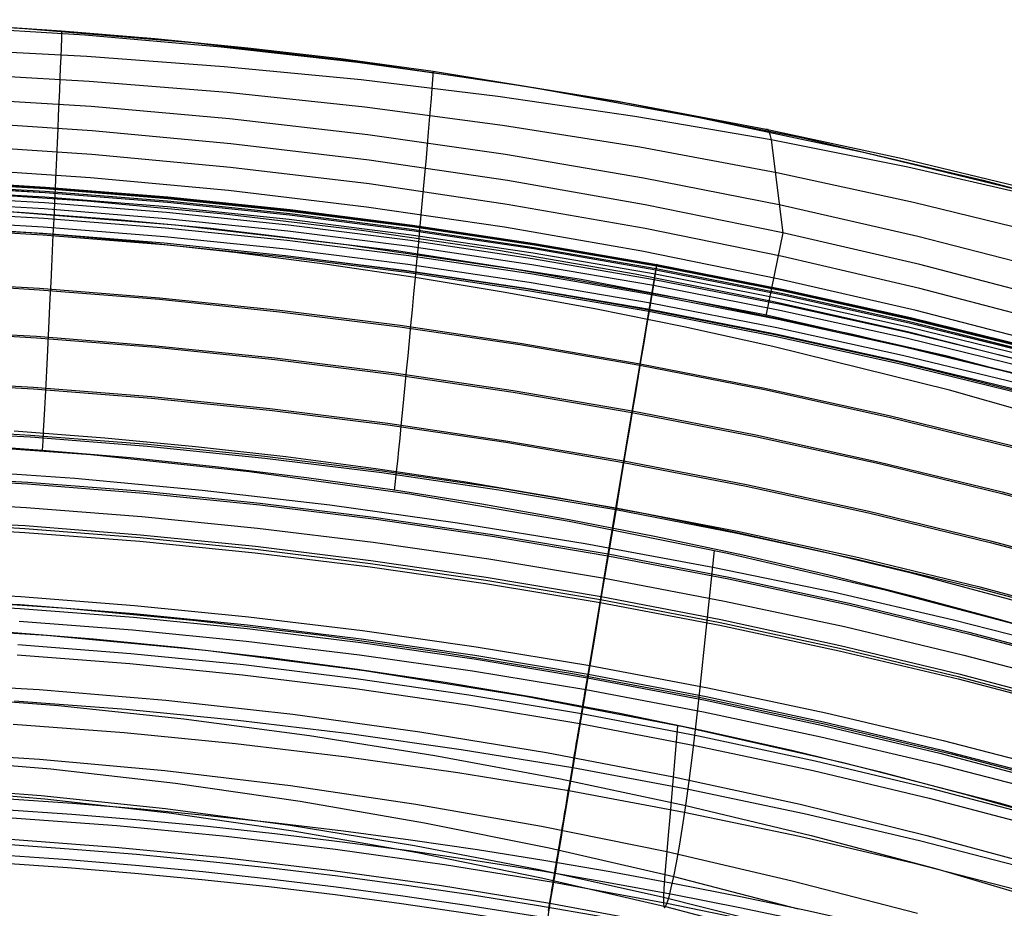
# Model space of a CAD drawing. Extents: x 112 to 670, y -274 to 273.
# Tile 70 of 84: x 407 to 454, y 231 to 273. Entities that reach past the tile are written whole.
import ezdxf

# ---------------------------------------------------------------- set-up
doc = ezdxf.new("R2010")
doc.units = 0
doc.layers.add('PREDEFINITO', color=7, linetype='CONTINUOUS')

msp = doc.modelspace()

# ---------------------------------------------------------------- linework, layer by layer
at = {"layer": 'PREDEFINITO'}
for p, q in [((399.396, 273.271, 403.916), (407.39, 272.855, 403.943)), ((410.244, 272.533, 401.267), (403.755, 272.941, 401.23)), ((404.706, 273.035, 403.932), (409.143, 272.747, 403.95)), ((407.39, 272.855, 403.943), (415.367, 272.184, 403.982)), ((409.143, 272.747, 403.95), (413.575, 272.382, 403.972)), ((416.732, 271.964, 401.321), (410.244, 272.533, 401.267)), ((413.575, 272.382, 403.972), (417.999, 271.939, 403.997)), ((415.367, 272.184, 403.982), (423.338, 271.258, 404.031)), ((410.347, 271.514, 385.394), (403.824, 271.853, 385.355)), ((423.218, 271.231, 401.394), (416.732, 271.964, 401.321)), ((417.999, 271.939, 403.997), (422.415, 271.418, 404.025)), ((416.867, 271.033, 385.45), (410.347, 271.514, 385.394)), ((422.415, 271.418, 404.025), (426.82, 270.819, 404.054)), ((429.701, 270.335, 401.486), (423.218, 271.231, 401.394)), ((423.338, 271.258, 404.031), (431.397, 270.068, 404.086)), ((410.459, 270.334, 369.414), (403.899, 270.711, 369.367)), ((423.383, 270.402, 385.523), (416.867, 271.033, 385.45)), ((426.82, 270.819, 404.054), (435.597, 269.392, 404.118)), ((417.014, 269.801, 369.479), (410.459, 270.334, 369.414)), ((429.894, 269.616, 385.614), (423.383, 270.402, 385.523)), ((436.182, 269.273, 401.6), (429.701, 270.335, 401.486)), ((423.563, 269.106, 369.563), (417.014, 269.801, 369.479)), ((431.397, 270.068, 404.086), (439.397, 268.634, 404.144)), ((410.545, 269.132, 353.482), (403.957, 269.551, 353.435)), ((436.399, 268.667, 385.723), (429.894, 269.616, 385.614)), ((435.597, 269.392, 404.118), (444.319, 267.661, 404.182)), ((417.126, 268.545, 353.549), (410.545, 269.132, 353.482)), ((430.104, 268.242, 369.666), (423.563, 269.106, 369.563)), ((442.66, 268.046, 401.736), (436.182, 269.273, 401.6)), ((410.589, 267.982, 337.526), (403.987, 268.42, 337.477)), ((423.699, 267.786, 353.636), (417.126, 268.545, 353.549)), ((442.897, 267.549, 385.851), (436.399, 268.667, 385.723)), ((439.397, 268.634, 404.144), (447.349, 266.954, 404.203)), ((417.184, 267.369, 337.595), (410.589, 267.982, 337.526)), ((436.636, 267.204, 369.788), (430.104, 268.242, 369.666)), ((442.635, 267.975, 404.168), (442.66, 268.046, 401.736)), ((442.66, 268.046, 401.736), (442.711, 268.071, 397.675)), ((449.135, 266.65, 401.895), (442.66, 268.046, 401.736)), ((442.711, 268.071, 397.675), (442.769, 267.989, 393.702)), ((442.769, 267.989, 393.702), (442.831, 267.812, 389.775)), ((430.262, 266.851, 353.743), (423.699, 267.786, 353.636)), ((442.831, 267.812, 389.775), (442.897, 267.549, 385.851)), ((442.897, 267.549, 385.851), (443.444, 263.135, 338.073)), ((449.388, 266.254, 385.999), (442.897, 267.549, 385.851)), ((444.319, 267.661, 404.182), (452.976, 265.628, 404.244)), ((410.584, 266.86, 321.571), (403.984, 267.301, 321.522)), ((423.769, 266.581, 337.684), (417.184, 267.369, 337.595)), ((443.157, 265.985, 369.928), (436.636, 267.204, 369.788)), ((447.349, 266.954, 404.203), (455.265, 265.028, 404.259)), ((417.178, 266.244, 321.64), (410.584, 266.86, 321.571)), ((430.343, 265.614, 337.793), (423.769, 266.581, 337.684)), ((436.812, 265.736, 353.87), (430.262, 266.851, 353.743)), ((455.608, 265.077, 402.08), (449.135, 266.65, 401.895)), ((410.51, 265.752, 305.631), (403.934, 266.191, 305.582)), ((423.762, 265.453, 321.729), (417.178, 266.244, 321.64)), ((455.871, 264.77, 386.169), (449.388, 266.254, 385.999)), ((402.569, 265.569, 270.202), (408.374, 265.235, 270.192)), ((402.571, 265.611, 265.318), (408.376, 265.276, 265.309)), ((402.572, 265.643, 266.5), (408.378, 265.308, 266.491)), ((417.08, 265.14, 305.701), (410.51, 265.752, 305.631)), ((436.902, 264.466, 337.922), (430.343, 265.614, 337.793)), ((443.347, 264.439, 354.017), (436.812, 265.736, 353.87)), ((449.665, 264.579, 370.088), (443.157, 265.985, 369.928)), ((452.976, 265.628, 404.244), (457.277, 264.498, 404.273)), ((402.554, 265.174, 271.875), (408.35, 264.842, 271.865)), ((402.562, 265.388, 260.25), (408.363, 265.054, 260.241)), ((402.562, 265.384, 271.38), (408.363, 265.051, 271.37)), ((402.565, 265.447, 261.436), (408.366, 265.113, 261.427)), ((408.366, 265.113, 261.427), (414.176, 264.644, 261.414)), ((408.374, 265.235, 270.192), (414.186, 264.766, 270.179)), ((408.376, 265.276, 265.309), (414.189, 264.808, 265.296)), ((408.378, 265.308, 266.491), (414.192, 264.84, 266.478)), ((423.644, 264.353, 305.79), (417.08, 265.14, 305.701)), ((430.334, 264.483, 321.839), (423.762, 265.453, 321.729)), ((402.531, 264.61, 272.306), (408.317, 264.279, 272.298)), ((402.543, 264.904, 272.195), (408.334, 264.572, 272.186)), ((410.355, 264.629, 289.671), (403.829, 265.068, 289.618)), ((408.35, 264.842, 271.865), (414.155, 264.375, 271.853)), ((408.363, 265.054, 260.241), (414.171, 264.585, 260.228)), ((408.363, 265.051, 271.37), (414.171, 264.583, 271.357)), ((416.879, 264.019, 289.746), (410.355, 264.629, 289.671)), ((414.176, 264.644, 261.414), (419.989, 264.042, 261.398)), ((414.186, 264.766, 270.179), (420.002, 264.164, 270.163)), ((414.189, 264.808, 265.296), (420.006, 264.205, 265.28)), ((414.192, 264.84, 266.478), (420.009, 264.237, 266.462)), ((402.514, 264.163, 272.421), (408.29, 263.834, 272.414)), ((407.372, 264.081, 278.179), (402.933, 264.341, 278.181)), ((414.557, 263.487, 278.177), (406.42, 264.148, 278.18)), ((408.317, 264.279, 272.298), (414.11, 263.816, 272.286)), ((408.334, 264.572, 272.186), (414.133, 264.107, 272.174)), ((414.155, 264.375, 271.853), (419.963, 263.775, 271.837)), ((414.171, 264.585, 260.228), (419.983, 263.983, 260.212)), ((414.171, 264.583, 271.357), (419.984, 263.982, 271.341)), ((420.002, 264.164, 270.163), (425.818, 263.427, 270.143)), ((420.006, 264.205, 265.28), (425.823, 263.467, 265.261)), ((420.009, 264.237, 266.462), (425.827, 263.499, 266.443)), ((430.199, 263.391, 305.901), (423.644, 264.353, 305.79)), ((436.893, 263.332, 321.969), (430.334, 264.483, 321.839)), ((443.444, 263.135, 338.073), (436.902, 264.466, 337.922)), ((449.866, 262.954, 354.186), (443.347, 264.439, 354.017)), ((456.159, 262.98, 370.268), (449.665, 264.579, 370.088)), ((402.497, 263.748, 272.521), (408.265, 263.42, 272.515)), ((411.806, 263.744, 278.177), (407.372, 264.081, 278.179)), ((408.29, 263.834, 272.414), (414.075, 263.372, 272.404)), ((416.233, 263.33, 278.174), (411.806, 263.744, 278.177)), ((414.11, 263.816, 272.286), (419.907, 263.219, 272.272)), ((414.133, 264.107, 272.174), (419.936, 263.509, 272.158)), ((423.399, 263.237, 289.84), (416.879, 264.019, 289.746)), ((419.963, 263.775, 271.837), (425.772, 263.041, 271.817)), ((419.983, 263.983, 260.212), (425.795, 263.246, 260.193)), ((419.984, 263.982, 271.341), (425.796, 263.247, 271.322)), ((419.989, 264.042, 261.398), (425.803, 263.305, 261.379)), ((402.481, 263.371, 226.208), (408.241, 263.04, 226.199)), ((402.484, 263.444, 227.391), (408.245, 263.113, 227.383)), ((402.485, 263.436, 272.592), (408.246, 263.108, 272.585)), ((408.73, 263.055, 410.139), (404.399, 263.365, 410.157)), ((408.265, 263.42, 272.515), (414.041, 262.959, 272.505)), ((414.075, 263.372, 272.404), (419.863, 262.778, 272.391)), ((422.672, 262.565, 278.172), (414.557, 263.487, 278.177)), ((425.062, 262.269, 278.168), (416.233, 263.33, 278.174)), ((419.907, 263.219, 272.272), (425.705, 262.49, 272.254)), ((419.936, 263.509, 272.158), (425.74, 262.777, 272.139)), ((429.916, 262.284, 289.955), (423.399, 263.237, 289.84)), ((425.795, 263.246, 260.193), (431.603, 262.376, 260.171)), ((425.796, 263.247, 271.322), (431.605, 262.378, 271.299)), ((425.803, 263.305, 261.379), (431.612, 262.434, 261.357)), ((425.818, 263.427, 270.143), (431.63, 262.557, 270.121)), ((425.823, 263.467, 265.261), (431.635, 262.596, 265.238)), ((425.827, 263.499, 266.443), (431.64, 262.628, 266.42)), ((436.743, 262.25, 306.032), (430.199, 263.391, 305.901)), ((443.435, 261.999, 322.121), (436.893, 263.332, 321.969)), ((408.241, 263.04, 226.199), (414.008, 262.577, 226.187)), ((408.245, 263.113, 227.383), (414.014, 262.65, 227.371)), ((408.246, 263.108, 272.585), (414.016, 262.648, 272.576)), ((413.053, 262.662, 410.118), (408.73, 263.055, 410.139)), ((414.041, 262.959, 272.505), (419.822, 262.367, 272.494)), ((419.863, 262.778, 272.391), (425.652, 262.051, 272.375)), ((425.74, 262.777, 272.139), (431.539, 261.912, 272.117)), ((425.772, 263.041, 271.817), (431.576, 262.174, 271.795)), ((443.444, 263.135, 338.073), (442.632, 259.185, 278.159)), ((449.967, 261.618, 338.245), (443.444, 263.135, 338.073)), ((456.366, 261.279, 354.376), (449.866, 262.954, 354.186)), ((417.366, 262.189, 410.093), (413.053, 262.662, 410.118)), ((414.008, 262.577, 226.187), (419.778, 261.981, 226.173)), ((414.014, 262.65, 227.371), (419.786, 262.053, 227.356)), ((414.016, 262.648, 272.576), (419.79, 262.057, 272.565)), ((419.822, 262.367, 272.494), (425.602, 261.643, 272.48)), ((430.752, 261.389, 278.167), (422.672, 262.565, 278.172)), ((433.849, 260.901, 278.161), (425.062, 262.269, 278.168)), ((425.705, 262.49, 272.254), (431.499, 261.627, 272.234)), ((436.429, 261.16, 290.089), (429.916, 262.284, 289.955)), ((431.603, 262.376, 260.171), (437.403, 261.371, 260.145)), ((431.605, 262.378, 271.299), (437.406, 261.374, 271.273)), ((431.612, 262.434, 261.357), (437.413, 261.429, 261.331)), ((431.63, 262.557, 270.121), (437.435, 261.552, 270.095)), ((431.635, 262.596, 265.238), (437.44, 261.59, 265.212)), ((431.64, 262.628, 266.42), (437.446, 261.622, 266.394)), ((421.668, 261.636, 410.067), (417.366, 262.189, 410.093)), ((419.778, 261.981, 226.173), (425.549, 261.252, 226.155)), ((419.786, 262.053, 227.356), (425.558, 261.324, 227.338)), ((419.79, 262.057, 272.565), (425.564, 261.335, 272.551)), ((425.652, 262.051, 272.375), (431.437, 261.192, 272.358)), ((431.539, 261.912, 272.117), (437.331, 260.914, 272.093)), ((431.576, 262.174, 271.795), (437.373, 261.173, 271.769)), ((443.274, 260.93, 306.185), (436.743, 262.25, 306.032)), ((449.958, 260.481, 322.293), (443.435, 261.999, 322.121)), ((425.958, 261.004, 410.039), (421.668, 261.636, 410.067)), ((425.564, 261.335, 272.551), (431.335, 260.48, 272.535)), ((425.602, 261.643, 272.48), (431.379, 260.787, 272.463)), ((438.789, 259.962, 278.16), (430.752, 261.389, 278.167)), ((431.499, 261.627, 272.234), (437.286, 260.632, 272.211)), ((434.983, 246.904, 31.33), (437.413, 261.429, 261.331)), ((437.399, 261.334, 271.4), (437.396, 261.311, 271.463)), ((437.403, 261.355, 271.337), (437.399, 261.334, 271.4)), ((437.406, 261.374, 271.273), (437.403, 261.355, 271.337)), ((437.403, 261.371, 260.145), (443.438, 260.181, 260.116)), ((437.409, 261.395, 271.201), (437.406, 261.374, 271.273)), ((437.406, 261.374, 271.273), (443.442, 260.186, 271.243)), ((437.412, 261.413, 271.13), (437.409, 261.395, 271.201)), ((437.415, 261.43, 271.057), (437.412, 261.413, 271.13)), ((437.413, 261.429, 261.331), (437.446, 261.622, 266.394)), ((437.413, 261.429, 261.331), (443.449, 260.239, 261.302)), ((437.417, 261.445, 270.985), (437.415, 261.43, 271.057)), ((437.419, 261.459, 270.912), (437.417, 261.445, 270.985)), ((437.422, 261.472, 270.838), (437.419, 261.459, 270.912)), ((437.425, 261.494, 270.691), (437.422, 261.472, 270.838)), ((437.428, 261.513, 270.543), (437.425, 261.494, 270.691)), ((437.431, 261.528, 270.394), (437.428, 261.513, 270.543)), ((437.435, 261.552, 270.095), (437.431, 261.528, 270.394)), ((437.443, 261.604, 269.165), (437.435, 261.552, 270.095)), ((437.435, 261.552, 270.095), (443.474, 260.361, 270.064)), ((437.44, 261.59, 265.212), (443.48, 260.399, 265.183)), ((437.447, 261.63, 268.239), (437.443, 261.604, 269.165)), ((437.446, 261.622, 266.394), (437.448, 261.634, 267.316)), ((437.446, 261.622, 266.394), (443.486, 260.43, 266.365)), ((437.448, 261.634, 267.316), (437.447, 261.63, 268.239)), ((456.469, 259.914, 338.438), (449.967, 261.618, 338.245)), ((425.549, 261.252, 226.155), (431.315, 260.39, 226.134)), ((425.558, 261.324, 227.338), (431.325, 260.463, 227.317)), ((430.234, 260.296, 410.009), (425.958, 261.004, 410.039)), ((431.437, 261.192, 272.358), (437.216, 260.201, 272.337)), ((442.583, 259.229, 278.154), (433.849, 260.901, 278.161)), ((442.938, 259.864, 290.242), (436.429, 261.16, 290.089)), ((437.324, 260.866, 272.122), (437.321, 260.849, 272.131)), ((437.326, 260.882, 272.113), (437.324, 260.866, 272.122)), ((437.329, 260.898, 272.103), (437.326, 260.882, 272.113)), ((437.33, 260.906, 272.098), (437.329, 260.898, 272.103)), ((437.331, 260.914, 272.093), (437.33, 260.906, 272.098)), ((437.333, 260.924, 272.086), (437.331, 260.914, 272.093)), ((437.331, 260.914, 272.093), (443.358, 259.731, 272.064)), ((437.335, 260.934, 272.078), (437.333, 260.924, 272.086)), ((437.336, 260.944, 272.07), (437.335, 260.934, 272.078)), ((437.338, 260.954, 272.062), (437.336, 260.944, 272.07)), ((437.339, 260.964, 272.054), (437.338, 260.954, 272.062)), ((437.341, 260.973, 272.046), (437.339, 260.964, 272.054)), ((437.342, 260.982, 272.037), (437.341, 260.973, 272.046)), ((437.344, 260.991, 272.028), (437.342, 260.982, 272.037)), ((437.345, 261, 272.019), (437.344, 260.991, 272.028)), ((437.347, 261.009, 272.009), (437.345, 261, 272.019)), ((437.348, 261.018, 272), (437.347, 261.009, 272.009)), ((437.35, 261.027, 271.99), (437.348, 261.018, 272)), ((437.352, 261.043, 271.97), (437.35, 261.027, 271.99)), ((437.355, 261.059, 271.95), (437.352, 261.043, 271.97)), ((437.357, 261.075, 271.929), (437.355, 261.059, 271.95)), ((437.36, 261.09, 271.907), (437.357, 261.075, 271.929)), ((437.362, 261.105, 271.885), (437.36, 261.09, 271.907)), ((437.365, 261.12, 271.862), (437.362, 261.105, 271.885)), ((437.367, 261.133, 271.839), (437.365, 261.12, 271.862)), ((437.369, 261.147, 271.816), (437.367, 261.133, 271.839)), ((437.373, 261.173, 271.769), (437.369, 261.147, 271.816)), ((437.378, 261.204, 271.709), (437.373, 261.173, 271.769)), ((437.373, 261.173, 271.769), (443.405, 259.987, 271.739)), ((437.383, 261.234, 271.648), (437.378, 261.204, 271.709)), ((437.388, 261.262, 271.587), (437.383, 261.234, 271.648)), ((437.392, 261.287, 271.525), (437.388, 261.262, 271.587)), ((437.396, 261.311, 271.463), (437.392, 261.287, 271.525)), ((449.791, 259.429, 306.36), (443.274, 260.93, 306.185)), ((402.376, 260.748, 182.286), (408.082, 260.421, 182.279)), ((402.379, 260.818, 183.471), (408.087, 260.492, 183.463)), ((408.082, 260.421, 182.279), (413.796, 259.964, 182.268)), ((408.087, 260.492, 183.463), (413.801, 260.035, 183.452)), ((431.325, 260.463, 227.317), (437.085, 259.468, 227.294)), ((431.335, 260.48, 272.535), (437.098, 259.493, 272.517)), ((431.379, 260.787, 272.463), (437.149, 259.798, 272.445)), ((437.286, 260.632, 272.211), (437.216, 260.201, 272.337)), ((437.298, 260.706, 272.188), (437.286, 260.632, 272.211)), ((437.286, 260.632, 272.211), (443.307, 259.452, 272.184)), ((437.304, 260.743, 272.175), (437.298, 260.706, 272.188)), ((437.31, 260.779, 272.162), (437.304, 260.743, 272.175)), ((437.312, 260.797, 272.155), (437.31, 260.779, 272.162)), ((437.315, 260.814, 272.147), (437.312, 260.797, 272.155)), ((437.318, 260.832, 272.139), (437.315, 260.814, 272.147)), ((437.321, 260.849, 272.131), (437.318, 260.832, 272.139)), ((443.48, 260.399, 265.183), (449.503, 259.062, 265.15)), ((443.486, 260.43, 266.365), (449.51, 259.094, 266.332)), ((456.46, 258.776, 322.487), (449.958, 260.481, 322.293)), ((413.796, 259.964, 182.268), (419.512, 259.377, 182.255)), ((413.801, 260.035, 183.452), (419.519, 259.446, 183.439)), ((434.496, 259.512, 409.979), (430.234, 260.296, 410.009)), ((431.315, 260.39, 226.134), (437.073, 259.396, 226.111)), ((437.216, 260.201, 272.337), (437.149, 259.798, 272.445)), ((437.216, 260.201, 272.337), (443.228, 259.026, 272.313)), ((446.772, 258.292, 278.154), (438.789, 259.962, 278.16)), ((443.405, 259.987, 271.739), (449.42, 258.657, 271.707)), ((443.438, 260.181, 260.116), (449.456, 258.846, 260.083)), ((443.442, 260.186, 271.243), (449.461, 258.853, 271.21)), ((443.449, 260.239, 261.302), (449.469, 258.903, 261.269)), ((443.474, 260.361, 270.064), (449.496, 259.026, 270.031)), ((438.741, 258.654, 409.948), (434.496, 259.512, 409.979)), ((437.098, 259.493, 272.517), (436.965, 258.697, 272.685)), ((437.085, 259.468, 227.294), (443.078, 258.29, 227.266)), ((437.149, 259.798, 272.445), (437.098, 259.493, 272.517)), ((437.098, 259.493, 272.517), (443.096, 258.324, 272.496)), ((437.149, 259.798, 272.445), (443.153, 258.627, 272.424)), ((449.44, 258.397, 290.413), (442.938, 259.864, 290.242)), ((443.358, 259.731, 272.064), (449.368, 258.404, 272.032)), ((419.512, 259.377, 182.255), (425.228, 258.658, 182.239)), ((419.519, 259.446, 183.439), (425.237, 258.728, 183.423)), ((437.073, 259.396, 226.111), (443.064, 258.218, 226.083)), ((451.254, 257.255, 278.148), (442.583, 259.229, 278.154)), ((443.228, 259.026, 272.313), (449.225, 257.708, 272.287)), ((443.307, 259.452, 272.184), (449.312, 258.129, 272.155)), ((449.496, 259.026, 270.031), (455.498, 257.547, 269.995)), ((449.503, 259.062, 265.15), (455.505, 257.582, 265.114)), ((449.51, 259.094, 266.332), (455.512, 257.613, 266.296)), ((456.291, 257.743, 306.556), (449.791, 259.429, 306.36)), ((402.287, 258.531, 145.718), (407.948, 258.208, 145.711)), ((425.228, 258.658, 182.239), (430.94, 257.809, 182.22)), ((425.237, 258.728, 183.423), (430.95, 257.878, 183.404)), ((436.965, 258.697, 272.685), (436.832, 257.901, 272.831)), ((442.97, 257.722, 409.918), (438.741, 258.654, 409.948)), ((443.153, 258.627, 272.424), (449.142, 257.313, 272.4)), ((449.42, 258.657, 271.707), (455.415, 257.183, 271.671)), ((449.456, 258.846, 260.083), (455.453, 257.367, 260.048)), ((449.461, 258.853, 271.21), (455.459, 257.376, 271.173)), ((449.469, 258.903, 261.269), (455.467, 257.424, 261.234)), ((402.284, 258.458, 144.534), (407.944, 258.135, 144.527)), ((407.944, 258.135, 144.527), (413.61, 257.684, 144.517)), ((407.948, 258.208, 145.711), (413.616, 257.757, 145.701)), ((443.064, 258.218, 226.083), (449.039, 256.897, 226.053)), ((443.078, 258.29, 227.266), (449.054, 256.968, 227.236)), ((443.096, 258.324, 272.496), (449.077, 257.012, 272.473)), ((454.69, 256.383, 278.147), (446.772, 258.292, 278.154)), ((449.312, 258.129, 272.155), (455.296, 256.663, 272.122)), ((449.368, 258.404, 272.032), (455.358, 256.934, 271.998)), ((455.936, 256.754, 290.604), (449.44, 258.397, 290.413)), ((413.61, 257.684, 144.517), (419.28, 257.103, 144.505)), ((413.616, 257.757, 145.701), (419.287, 257.176, 145.689)), ((430.94, 257.809, 182.22), (436.643, 256.828, 182.199)), ((430.95, 257.878, 183.404), (436.655, 256.897, 183.383)), ((436.832, 257.901, 272.831), (436.699, 257.103, 272.955)), ((451.372, 255.639, 409.86), (442.97, 257.722, 409.918)), ((449.225, 257.708, 272.287), (455.201, 256.248, 272.259)), ((419.287, 257.176, 145.689), (424.957, 256.466, 145.674)), ((449.142, 257.313, 272.4), (455.109, 255.857, 272.374)), ((459.851, 254.981, 278.144), (451.254, 257.255, 278.148)), ((419.28, 257.103, 144.505), (424.948, 256.394, 144.491)), ((436.699, 257.103, 272.955), (436.565, 256.305, 273.06)), ((436.643, 256.828, 182.199), (442.578, 255.667, 182.174)), ((436.655, 256.897, 183.383), (442.591, 255.735, 183.358)), ((449.039, 256.897, 226.053), (454.992, 255.434, 226.02)), ((449.054, 256.968, 227.236), (455.009, 255.504, 227.203)), ((449.077, 257.012, 272.473), (455.038, 255.559, 272.447)), ((424.948, 256.394, 144.491), (430.612, 255.554, 144.474)), ((424.957, 256.466, 145.674), (430.623, 255.626, 145.657)), ((436.565, 256.305, 273.06), (436.432, 255.507, 273.146)), ((402.187, 256.026, 106.032), (407.797, 255.708, 106.026)), ((402.19, 256.103, 107.216), (407.802, 255.785, 107.21)), ((407.797, 255.708, 106.026), (413.414, 255.262, 106.017)), ((407.802, 255.785, 107.21), (413.42, 255.339, 107.202)), ((442.591, 255.735, 183.358), (448.51, 254.432, 183.331)), ((413.414, 255.262, 106.017), (419.033, 254.689, 106.007)), ((413.42, 255.339, 107.202), (419.041, 254.766, 107.191)), ((430.612, 255.554, 144.474), (436.268, 254.586, 144.455)), ((430.623, 255.626, 145.657), (436.28, 254.658, 145.638)), ((436.432, 255.507, 273.146), (436.298, 254.708, 273.215)), ((442.578, 255.667, 182.174), (448.496, 254.364, 182.147)), ((459.694, 253.27, 409.809), (451.372, 255.639, 409.86)), ((419.033, 254.689, 106.007), (424.651, 253.989, 105.994)), ((419.041, 254.766, 107.191), (424.66, 254.065, 107.178)), ((436.298, 254.708, 273.215), (436.164, 253.908, 273.268)), ((436.268, 254.586, 144.455), (442.153, 253.439, 144.432)), ((436.28, 254.658, 145.638), (442.167, 253.51, 145.616)), ((448.496, 254.364, 182.147), (454.392, 252.921, 182.118)), ((448.51, 254.432, 183.331), (454.408, 252.988, 183.301)), ((424.651, 253.989, 105.994), (430.265, 253.161, 105.979)), ((424.66, 254.065, 107.178), (430.276, 253.237, 107.163)), ((436.164, 253.908, 273.268), (436.03, 253.108, 273.307)), ((402.095, 253.733, 72.683), (407.659, 253.419, 72.678)), ((402.099, 253.82, 73.864), (407.664, 253.506, 73.859)), ((406.89, 253.714, 273.12), (411.202, 253.379, 273.122)), ((407.659, 253.419, 72.678), (413.228, 252.979, 72.67)), ((407.664, 253.506, 73.859), (413.235, 253.066, 73.851)), ((411.202, 253.379, 273.122), (415.507, 252.967, 273.124)), ((442.153, 253.439, 144.432), (448.021, 252.152, 144.408)), ((442.167, 253.51, 145.616), (448.037, 252.223, 145.591)), ((402.974, 253.13, 404.976), (410.526, 252.574, 404.879)), ((408.218, 252.778, 404.91), (404.012, 253.063, 404.968)), ((413.228, 252.979, 72.67), (418.8, 252.413, 72.661)), ((413.235, 253.066, 73.851), (418.809, 252.5, 73.842)), ((415.507, 252.967, 273.124), (419.804, 252.479, 273.127)), ((430.265, 253.161, 105.979), (435.87, 252.205, 105.961)), ((430.276, 253.237, 107.163), (435.883, 252.281, 107.146)), ((436.03, 253.108, 273.307), (435.763, 251.507, 273.348)), ((412.418, 252.416, 404.841), (408.218, 252.778, 404.91)), ((410.526, 252.574, 404.879), (418.076, 251.767, 404.75)), ((418.809, 252.5, 73.842), (424.381, 251.808, 73.83)), ((419.804, 252.479, 273.127), (424.091, 251.914, 273.129)), ((416.61, 251.978, 404.762), (412.418, 252.416, 404.841)), ((420.794, 251.465, 404.676), (416.61, 251.978, 404.762)), ((418.8, 252.413, 72.661), (424.371, 251.722, 72.649)), ((435.87, 252.205, 105.961), (441.702, 251.073, 105.942)), ((435.883, 252.281, 107.146), (441.717, 251.148, 107.126)), ((448.021, 252.152, 144.408), (453.869, 250.727, 144.381)), ((448.037, 252.223, 145.591), (453.885, 250.797, 145.564)), ((402.009, 251.576, 44.269), (407.528, 251.266, 44.264)), ((403.696, 251.878, 402.34), (409.762, 251.452, 402.295)), ((418.076, 251.767, 404.75), (425.706, 250.706, 404.593)), ((424.091, 251.914, 273.129), (428.367, 251.274, 273.131)), ((424.371, 251.722, 72.649), (429.937, 250.904, 72.636)), ((424.381, 251.808, 73.83), (429.949, 250.99, 73.817)), ((435.763, 251.507, 273.348), (435.495, 249.905, 273.348)), ((402.005, 251.489, 43.079), (407.523, 251.178, 43.074)), ((407.523, 251.178, 43.074), (413.047, 250.744, 43.068)), ((407.528, 251.266, 44.264), (413.054, 250.831, 44.258)), ((409.762, 251.452, 402.295), (415.829, 250.886, 402.267)), ((424.967, 250.876, 404.584), (420.794, 251.465, 404.676)), ((428.367, 251.274, 273.131), (432.632, 250.558, 273.133)), ((441.702, 251.073, 105.942), (447.518, 249.803, 105.92)), ((441.717, 251.148, 107.126), (447.534, 249.877, 107.104)), ((413.047, 250.744, 43.068), (418.572, 250.185, 43.059)), ((413.054, 250.831, 44.258), (418.581, 250.272, 44.249)), ((415.829, 250.886, 402.267), (421.897, 250.18, 402.256)), ((429.129, 250.213, 404.488), (424.967, 250.876, 404.584)), ((425.706, 250.706, 404.593), (433.282, 249.413, 404.418)), ((429.937, 250.904, 72.636), (435.495, 249.96, 72.62)), ((429.949, 250.99, 73.817), (435.509, 250.046, 73.801)), ((432.632, 250.558, 273.133), (436.883, 249.768, 273.135)), ((453.869, 250.727, 144.381), (459.691, 249.163, 144.352)), ((453.885, 250.797, 145.564), (459.71, 249.233, 145.535)), ((401.961, 250.365, 273.333), (407.457, 250.06, 273.328)), ((418.572, 250.185, 43.059), (424.096, 249.502, 43.048)), ((418.581, 250.272, 44.249), (424.107, 249.589, 44.238)), ((421.897, 250.18, 402.256), (427.966, 249.334, 402.263)), ((433.279, 249.477, 404.39), (429.129, 250.213, 404.488)), ((407.457, 250.06, 273.328), (412.959, 249.633, 273.32)), ((412.959, 249.633, 273.32), (418.463, 249.083, 273.311)), ((435.495, 249.905, 273.348), (434.764, 245.537, 273.227)), ((435.495, 249.96, 72.62), (441.277, 248.842, 72.603)), ((435.509, 250.046, 73.801), (441.293, 248.927, 73.783)), ((436.883, 249.768, 273.135), (441.119, 248.903, 273.136)), ((447.518, 249.803, 105.92), (453.313, 248.396, 105.896)), ((447.534, 249.877, 107.104), (453.33, 248.47, 107.08)), ((401.913, 249.18, 273.29), (407.385, 248.877, 273.284)), ((401.92, 249.365, 18.693), (407.395, 249.058, 18.688)), ((401.925, 249.502, 19.848), (407.403, 249.195, 19.844)), ((407.403, 249.195, 19.844), (412.886, 248.766, 19.838)), ((424.096, 249.502, 43.048), (429.616, 248.695, 43.036)), ((424.107, 249.589, 44.238), (429.628, 248.781, 44.226)), ((427.966, 249.334, 402.263), (434.037, 248.349, 402.29)), ((437.415, 248.669, 404.291), (433.279, 249.477, 404.39)), ((433.282, 249.413, 404.418), (440.814, 247.892, 404.232)), ((407.385, 248.877, 273.284), (412.863, 248.452, 273.277)), ((407.395, 249.058, 18.688), (412.875, 248.629, 18.682)), ((412.886, 248.766, 19.838), (418.37, 248.213, 19.83)), ((418.463, 249.083, 273.311), (423.967, 248.41, 273.299)), ((429.616, 248.695, 43.036), (435.127, 247.763, 43.023)), ((429.628, 248.781, 44.226), (435.141, 247.849, 44.212)), ((441.119, 248.903, 273.136), (445.34, 247.964, 273.136)), ((441.277, 248.842, 72.603), (447.043, 247.588, 72.583)), ((441.293, 248.927, 73.783), (447.061, 247.672, 73.764)), ((412.863, 248.452, 273.277), (418.343, 247.906, 273.267)), ((412.875, 248.629, 18.682), (418.356, 248.076, 18.675)), ((423.967, 248.41, 273.299), (429.466, 247.615, 273.286)), ((434.037, 248.349, 402.29), (440.11, 247.226, 402.337)), ((441.536, 247.787, 404.192), (437.415, 248.669, 404.291)), ((453.313, 248.396, 105.896), (459.083, 246.854, 105.87)), ((453.33, 248.47, 107.08), (459.102, 246.927, 107.054)), ((418.343, 247.906, 273.267), (423.822, 247.238, 273.256)), ((418.356, 248.076, 18.675), (423.837, 247.401, 18.666)), ((418.37, 248.213, 19.83), (423.853, 247.537, 19.821)), ((435.127, 247.763, 43.023), (440.861, 246.659, 43.007)), ((435.141, 247.849, 44.212), (440.877, 246.744, 44.196)), ((439.468, 241.026, 386.984), (440.195, 248.02, 404.249)), ((440.814, 247.892, 404.232), (448.316, 246.146, 404.044)), ((445.641, 246.833, 404.096), (441.536, 247.787, 404.192)), ((445.34, 247.964, 273.136), (449.542, 246.951, 273.136)), ((423.837, 247.401, 18.666), (429.312, 246.603, 18.655)), ((423.853, 247.537, 19.821), (429.332, 246.739, 19.81)), ((429.466, 247.615, 273.286), (434.958, 246.697, 273.27)), ((447.043, 247.588, 72.583), (452.788, 246.199, 72.562)), ((447.061, 247.672, 73.764), (452.808, 246.283, 73.742)), ((423.822, 247.238, 273.256), (429.297, 246.448, 273.242)), ((434.801, 245.817, 19.798), (434.983, 246.904, 31.33)), ((440.11, 247.226, 402.337), (445.836, 246.04, 402.401)), ((449.729, 245.806, 404.003), (445.641, 246.833, 404.096)), ((449.542, 246.951, 273.136), (457.891, 244.707, 273.134)), ((429.297, 246.448, 273.242), (434.764, 245.537, 273.227)), ((429.312, 246.603, 18.655), (434.779, 245.682, 18.643)), ((429.332, 246.739, 19.81), (434.801, 245.817, 19.798)), ((434.958, 246.697, 273.27), (440.673, 245.609, 273.252)), ((440.861, 246.659, 43.007), (446.578, 245.42, 42.989)), ((440.877, 246.744, 44.196), (446.596, 245.505, 44.178)), ((401.79, 246.116, 273.047), (407.2, 245.818, 273.042)), ((445.836, 246.04, 402.401), (451.564, 244.719, 402.485)), ((448.316, 246.146, 404.044), (456.005, 244.11, 403.861)), ((452.788, 246.199, 72.562), (458.51, 244.676, 72.539)), ((452.808, 246.283, 73.742), (458.531, 244.759, 73.719)), ((401.767, 245.558, -6.776), (407.165, 245.258, -6.78)), ((401.775, 245.738, -5.544), (407.175, 245.438, -5.548)), ((403.358, 245.692, 386.851), (409.374, 245.264, 386.829)), ((407.175, 245.438, -5.548), (412.581, 245.017, -5.554)), ((407.2, 245.818, 273.042), (412.615, 245.401, 273.034)), ((434.184, 242.13, -5.592), (434.801, 245.817, 19.798)), ((434.764, 245.537, 273.227), (434.513, 244.033, 273.14)), ((434.764, 245.537, 273.227), (440.453, 244.456, 273.209)), ((434.779, 245.682, 18.643), (440.466, 244.591, 18.629)), ((434.801, 245.817, 19.798), (440.492, 244.725, 19.784)), ((440.673, 245.609, 273.252), (446.371, 244.389, 273.233)), ((446.578, 245.42, 42.989), (452.275, 244.049, 42.97)), ((446.596, 245.505, 44.178), (452.295, 244.132, 44.159)), ((453.798, 244.706, 403.916), (449.729, 245.806, 404.003)), ((407.165, 245.258, -6.78), (412.566, 244.838, -6.785)), ((409.374, 245.264, 386.829), (415.39, 244.698, 386.825)), ((412.581, 245.017, -5.554), (417.988, 244.476, -5.561)), ((412.615, 245.401, 273.034), (418.032, 244.864, 273.025)), ((407.129, 244.65, 272.858), (412.52, 244.236, 272.851)), ((412.566, 244.838, -6.785), (417.97, 244.297, -6.793)), ((415.39, 244.698, 386.825), (421.408, 243.993, 386.839)), ((417.988, 244.476, -5.561), (423.393, 243.815, -5.57)), ((418.032, 244.864, 273.025), (423.448, 244.208, 273.014)), ((440.466, 244.591, 18.629), (446.137, 243.367, 18.613)), ((440.492, 244.725, 19.784), (446.166, 243.5, 19.768)), ((451.564, 244.719, 402.485), (457.294, 243.249, 402.59)), ((457.846, 243.533, 403.835), (453.798, 244.706, 403.916)), ((408.417, 243.969, 279.466), (400.859, 244.439, 279.458)), ((406.449, 244.135, 279.466), (410.652, 243.807, 279.474)), ((412.52, 244.236, 272.851), (417.913, 243.703, 272.842)), ((417.97, 244.297, -6.793), (423.371, 243.637, -6.801)), ((423.448, 244.208, 273.014), (428.859, 243.432, 273.002)), ((434.513, 244.033, 273.14), (434.387, 243.284, 273.074)), ((440.453, 244.456, 273.209), (446.126, 243.244, 273.19)), ((446.371, 244.389, 273.233), (452.051, 243.036, 273.211)), ((452.275, 244.049, 42.97), (457.948, 242.544, 42.949)), ((452.295, 244.132, 44.159), (457.97, 242.627, 44.138)), ((407.06, 243.534, -14.403), (412.426, 243.117, -14.407)), ((415.981, 243.251, 279.477), (408.417, 243.969, 279.466)), ((410.652, 243.807, 279.474), (414.849, 243.404, 279.483)), ((417.913, 243.703, 272.842), (423.304, 243.051, 272.831)), ((421.408, 243.993, 386.839), (427.427, 243.146, 386.87)), ((423.371, 243.637, -6.801), (428.767, 242.856, -6.812)), ((423.393, 243.815, -5.57), (428.793, 243.033, -5.58)), ((412.426, 243.117, -14.407), (417.793, 242.581, -14.412)), ((414.849, 243.404, 279.483), (419.037, 242.926, 279.492)), ((423.554, 242.285, 279.493), (415.981, 243.251, 279.477)), ((427.427, 243.146, 386.87), (433.447, 242.158, 386.918)), ((428.859, 243.432, 273.002), (434.262, 242.537, 272.987)), ((434.387, 243.284, 273.074), (434.262, 242.537, 272.987)), ((446.126, 243.244, 273.19), (451.78, 241.901, 273.168)), ((446.137, 243.367, 18.613), (451.788, 242.011, 18.596)), ((446.166, 243.5, 19.768), (451.82, 242.143, 19.751)), ((407.031, 243.05, -15.34), (412.387, 242.634, -15.344)), ((412.387, 242.634, -15.344), (417.744, 242.099, -15.349)), ((419.037, 242.926, 279.492), (423.217, 242.373, 279.503)), ((423.304, 243.051, 272.831), (428.691, 242.28, 272.819)), ((428.767, 242.856, -6.812), (434.155, 241.954, -6.823)), ((428.793, 243.033, -5.58), (434.184, 242.13, -5.592)), ((452.051, 243.036, 273.211), (457.708, 241.553, 273.188)), ((417.793, 242.581, -14.412), (423.158, 241.926, -14.419)), ((423.217, 242.373, 279.503), (427.386, 241.745, 279.513)), ((431.199, 241.065, 279.513), (423.554, 242.285, 279.493)), ((428.691, 242.28, 272.819), (434.071, 241.391, 272.805)), ((433.447, 242.158, 386.918), (439.468, 241.026, 386.984)), ((434.078, 241.499, -9.852), (434.184, 242.13, -5.592)), ((434.262, 242.537, 272.987), (434.166, 241.963, 272.903)), ((434.184, 242.13, -5.592), (439.793, 241.061, -5.605)), ((434.262, 242.537, 272.987), (439.885, 241.475, 272.97)), ((451.82, 242.143, 19.751), (457.45, 240.655, 19.733)), ((402.03, 241.747, 289.205), (408.067, 241.399, 289.161)), ((417.744, 242.099, -15.349), (423.099, 241.445, -15.355)), ((423.158, 241.926, -14.419), (428.518, 241.151, -14.426)), ((427.386, 241.745, 279.513), (431.543, 241.042, 279.524)), ((434.166, 241.963, 272.903), (434.071, 241.391, 272.805)), ((434.155, 241.954, -6.823), (439.76, 240.886, -6.837)), ((451.78, 241.901, 273.168), (457.411, 240.427, 273.145)), ((451.788, 242.011, 18.596), (457.416, 240.524, 18.578)), ((408.067, 241.399, 289.161), (414.103, 240.89, 289.133)), ((423.099, 241.445, -15.355), (428.448, 240.671, -15.361)), ((434.071, 241.391, 272.805), (433.992, 240.92, 272.713)), ((434.013, 241.109, -11.797), (434.031, 241.217, -11.321)), ((434.031, 241.217, -11.321), (434.048, 241.317, -10.837)), ((434.048, 241.317, -10.837), (434.078, 241.499, -9.852)), ((434.071, 241.391, 272.805), (439.668, 240.337, 272.789)), ((439.885, 241.475, 272.97), (445.492, 240.284, 272.952)), ((403.022, 241.105, 371.023), (408.991, 240.632, 371.022)), ((406.9, 240.867, 271.87), (412.214, 240.462, 271.864)), ((414.103, 240.89, 289.133), (420.139, 240.22, 289.121)), ((428.518, 241.151, -14.426), (433.869, 240.256, -14.434)), ((438.783, 239.609, 279.534), (431.199, 241.065, 279.513)), ((431.543, 241.042, 279.524), (435.687, 240.266, 279.534)), ((433.992, 240.92, 272.713), (433.913, 240.452, 272.612)), ((433.924, 240.586, -13.604), (433.949, 240.732, -13.169)), ((433.949, 240.732, -13.169), (433.972, 240.868, -12.722)), ((433.972, 240.868, -12.722), (433.993, 240.993, -12.264)), ((433.993, 240.993, -12.264), (434.013, 241.109, -11.797)), ((439.31, 239.619, 383.142), (439.468, 241.026, 386.984)), ((439.468, 241.026, 386.984), (445.491, 239.748, 387.068)), ((439.76, 240.886, -6.837), (445.349, 239.689, -6.851)), ((439.793, 241.061, -5.605), (445.386, 239.862, -5.62)), ((408.991, 240.632, 371.022), (414.959, 240, 371.046)), ((412.214, 240.462, 271.864), (417.528, 239.941, 271.856)), ((428.448, 240.671, -15.361), (433.788, 239.779, -15.369)), ((433.913, 240.452, 272.612), (433.835, 239.985, 272.502)), ((433.85, 240.145, -14.677), (433.869, 240.256, -14.434)), ((433.869, 240.256, -14.434), (433.883, 240.344, -14.232)), ((433.869, 240.256, -14.434), (439.435, 239.197, -14.444)), ((433.883, 240.344, -14.232), (433.898, 240.427, -14.026)), ((433.898, 240.427, -14.026), (433.911, 240.508, -13.817)), ((433.911, 240.508, -13.817), (433.924, 240.586, -13.604)), ((435.687, 240.266, 279.534), (439.816, 239.415, 279.544)), ((439.668, 240.337, 272.789), (445.249, 239.154, 272.771)), ((445.492, 240.284, 272.952), (451.079, 238.964, 272.931)), ((414.959, 240, 371.046), (420.927, 239.209, 371.091)), ((417.528, 239.941, 271.856), (422.841, 239.304, 271.847)), ((420.139, 240.22, 289.121), (426.173, 239.39, 289.125)), ((433.835, 239.985, 272.502), (433.757, 239.519, 272.383)), ((433.788, 239.779, -15.369), (433.81, 239.907, -15.144)), ((433.81, 239.907, -15.144), (433.83, 240.029, -14.914)), ((433.83, 240.029, -14.914), (433.85, 240.145, -14.677)), ((445.386, 239.862, -5.62), (450.958, 238.534, -5.636)), ((406.833, 239.751, 271.47), (412.123, 239.349, 271.464)), ((412.123, 239.349, 271.464), (417.415, 238.831, 271.457)), ((426.173, 239.39, 289.125), (432.207, 238.399, 289.145)), ((433.757, 239.519, 272.383), (433.68, 239.056, 272.255)), ((433.698, 239.246, -16.158), (433.722, 239.386, -15.969)), ((433.722, 239.386, -15.969), (433.745, 239.522, -15.775)), ((433.745, 239.522, -15.775), (433.767, 239.653, -15.575)), ((433.767, 239.653, -15.575), (433.788, 239.779, -15.369)), ((433.788, 239.779, -15.369), (439.344, 238.722, -15.378)), ((438.435, 239.675, 279.533), (438.071, 235.322, 297.526)), ((446.317, 237.913, 279.555), (438.783, 239.609, 279.534)), ((439.15, 238.281, 379.247), (439.31, 239.619, 383.142)), ((439.816, 239.415, 279.544), (443.93, 238.491, 279.553)), ((445.349, 239.689, -6.851), (450.917, 238.362, -6.868)), ((445.491, 239.748, 387.068), (451.516, 238.315, 387.169)), ((420.927, 239.209, 371.091), (426.895, 238.26, 371.158)), ((422.841, 239.304, 271.847), (428.149, 238.55, 271.836)), ((433.68, 239.056, 272.255), (433.603, 238.595, 272.119)), ((433.623, 238.795, -16.69), (433.649, 238.95, -16.518)), ((433.649, 238.95, -16.518), (433.674, 239.1, -16.341)), ((433.674, 239.1, -16.341), (433.698, 239.246, -16.158)), ((439.435, 239.197, -14.444), (444.985, 238.009, -14.455)), ((445.249, 239.154, 272.771), (450.812, 237.843, 272.751)), ((451.079, 238.964, 272.931), (456.645, 237.517, 272.909)), ((402.117, 238.451, 305.957), (408.088, 238.08, 305.912)), ((417.415, 238.831, 271.457), (422.704, 238.198, 271.448)), ((428.149, 238.55, 271.836), (433.45, 237.68, 271.823)), ((432.207, 238.399, 289.145), (438.238, 237.248, 289.182)), ((433.603, 238.595, 272.119), (433.45, 237.68, 271.823)), ((433.54, 238.305, -17.171), (433.568, 238.472, -17.016)), ((433.568, 238.472, -17.016), (433.596, 238.636, -16.856)), ((433.596, 238.636, -16.856), (433.623, 238.795, -16.69)), ((439.344, 238.722, -15.378), (444.883, 237.537, -15.387)), ((443.93, 238.491, 279.553), (448.026, 237.494, 279.561)), ((450.958, 238.534, -5.636), (456.508, 237.077, -5.653)), ((402.703, 238.117, 355.051), (408.63, 237.616, 355.045)), ((408.088, 238.08, 305.912), (414.058, 237.539, 305.882)), ((422.704, 238.198, 271.448), (427.989, 237.45, 271.437)), ((426.895, 238.26, 371.158), (432.863, 237.15, 371.244)), ((433.452, 237.777, -17.603), (433.482, 237.957, -17.464)), ((433.482, 237.957, -17.464), (433.511, 238.133, -17.32)), ((433.511, 238.133, -17.32), (433.54, 238.305, -17.171)), ((438.99, 237.029, 375.312), (439.15, 238.281, 379.247)), ((444.985, 238.009, -14.455), (450.515, 236.693, -14.467)), ((453.812, 235.972, 279.572), (446.317, 237.913, 279.555)), ((450.917, 238.362, -6.868), (456.463, 236.907, -6.885)), ((451.516, 238.315, 387.169), (457.543, 236.715, 387.29)), ((408.63, 237.616, 355.045), (414.557, 236.938, 355.063)), ((414.058, 237.539, 305.882), (420.027, 236.828, 305.866)), ((427.989, 237.45, 271.437), (433.266, 236.586, 271.425)), ((433.45, 237.68, 271.823), (433.358, 237.131, 271.629)), ((433.389, 237.407, -17.864), (433.421, 237.594, -17.736)), ((433.421, 237.594, -17.736), (433.452, 237.777, -17.603)), ((433.45, 237.68, 271.823), (438.964, 236.649, 271.809)), ((444.883, 237.537, -15.387), (450.402, 236.223, -15.398)), ((448.026, 237.494, 279.561), (452.103, 236.423, 279.567)), ((450.812, 237.843, 272.751), (456.352, 236.405, 272.73)), ((432.863, 237.15, 371.244), (438.831, 235.88, 371.35)), ((433.358, 237.131, 271.629), (433.266, 236.586, 271.425)), ((433.292, 236.825, -18.215), (433.325, 237.022, -18.103)), ((433.325, 237.022, -18.103), (433.357, 237.216, -17.986)), ((433.357, 237.216, -17.986), (433.389, 237.407, -17.864)), ((438.238, 237.248, 289.182), (444.268, 235.936, 289.235)), ((438.831, 235.88, 371.35), (438.99, 237.029, 375.312)), ((402.24, 236.789, 322.499), (408.164, 236.357, 322.469)), ((402.434, 236.678, 338.863), (408.343, 236.195, 338.847)), ((414.557, 236.938, 355.063), (420.483, 236.084, 355.103)), ((420.027, 236.828, 305.866), (425.995, 235.949, 305.866)), ((433.266, 236.586, 271.425), (433.173, 236.025, 271.202)), ((433.224, 236.42, -18.423), (433.258, 236.624, -18.322)), ((433.258, 236.624, -18.322), (433.292, 236.825, -18.215)), ((433.266, 236.586, 271.425), (438.757, 235.562, 271.411)), ((438.964, 236.649, 271.809), (444.464, 235.493, 271.793)), ((450.515, 236.693, -14.467), (456.021, 235.249, -14.48)), ((408.164, 236.357, 322.469), (414.087, 235.744, 322.457)), ((408.343, 236.195, 338.847), (414.251, 235.527, 338.853)), ((420.483, 236.084, 355.103), (426.408, 235.058, 355.164)), ((433.154, 236.004, -18.611), (433.189, 236.213, -18.52)), ((433.189, 236.213, -18.52), (433.224, 236.42, -18.423)), ((450.402, 236.223, -15.398), (455.897, 234.783, -15.409)), ((452.103, 236.423, 279.567), (456.161, 235.28, 279.572)), ((414.087, 235.744, 322.457), (420.009, 234.951, 322.463)), ((425.995, 235.949, 305.866), (431.96, 234.9, 305.883)), ((433.046, 235.359, -18.854), (433.083, 235.576, -18.778)), ((433.173, 236.025, 271.202), (433.08, 235.469, 270.968)), ((433.083, 235.576, -18.778), (433.119, 235.791, -18.697)), ((433.119, 235.791, -18.697), (433.154, 236.004, -18.611)), ((438.676, 234.85, 367.373), (438.831, 235.88, 371.35)), ((438.831, 235.88, 371.35), (444.799, 234.45, 371.473)), ((444.268, 235.936, 289.235), (450.296, 234.458, 289.306)), ((461.522, 233.698, 279.585), (453.812, 235.972, 279.572)), ((406.564, 235.315, 269.384), (411.763, 234.923, 269.379)), ((414.251, 235.527, 338.853), (420.158, 234.677, 338.879)), ((432.972, 234.916, -18.991), (433.009, 235.138, -18.925)), ((433.08, 235.469, 270.968), (432.987, 234.918, 270.724)), ((433.009, 235.138, -18.925), (433.046, 235.359, -18.854)), ((438.071, 235.322, 297.526), (437.994, 234.462, 301.721)), ((438.757, 235.562, 271.411), (444.232, 234.412, 271.396)), ((444.464, 235.493, 271.793), (449.945, 234.211, 271.775)), ((411.763, 234.923, 269.379), (416.963, 234.419, 269.373)), ((420.009, 234.951, 322.463), (425.93, 233.982, 322.488)), ((420.158, 234.677, 338.879), (426.064, 233.649, 338.926)), ((426.408, 235.058, 355.164), (432.332, 233.86, 355.247)), ((431.96, 234.9, 305.883), (437.924, 233.684, 305.916)), ((432.987, 234.918, 270.724), (432.896, 234.371, 270.468)), ((432.896, 234.464, -19.109), (432.934, 234.691, -19.052)), ((432.934, 234.691, -19.052), (432.972, 234.916, -18.991)), ((438.527, 233.942, 363.381), (438.676, 234.85, 367.373)), ((406.502, 234.293, 268.785), (411.681, 233.904, 268.78)), ((416.963, 234.419, 269.373), (422.161, 233.803, 269.365)), ((432.896, 234.371, 270.468), (432.805, 233.829, 270.202)), ((432.819, 234.005, -19.207), (432.858, 234.236, -19.16)), ((432.858, 234.236, -19.16), (432.896, 234.464, -19.109)), ((437.994, 234.462, 301.721), (437.924, 233.684, 305.916)), ((444.232, 234.412, 271.396), (449.689, 233.139, 271.379)), ((444.799, 234.45, 371.473), (450.767, 232.859, 371.614)), ((449.945, 234.211, 271.775), (455.403, 232.804, 271.757)), ((450.296, 234.458, 289.306), (456.321, 232.81, 289.396)), ((411.681, 233.904, 268.78), (416.859, 233.403, 268.774)), ((422.161, 233.803, 269.365), (427.353, 233.074, 269.355)), ((425.93, 233.982, 322.488), (431.848, 232.837, 322.531)), ((432.332, 233.86, 355.247), (438.254, 232.494, 355.349)), ((432.805, 233.829, 270.202), (432.715, 233.292, 269.927)), ((432.741, 233.538, -19.286), (432.78, 233.772, -19.249)), ((432.78, 233.772, -19.249), (432.819, 234.005, -19.207)), ((438.385, 233.156, 359.374), (438.527, 233.942, 363.381)), ((416.859, 233.403, 268.774), (422.036, 232.791, 268.766)), ((426.064, 233.649, 338.926), (431.968, 232.445, 338.993)), ((432.715, 233.292, 269.927), (432.626, 232.76, 269.641)), ((432.662, 233.065, -19.346), (432.702, 233.302, -19.318)), ((432.702, 233.302, -19.318), (432.741, 233.538, -19.286)), ((437.924, 233.684, 305.916), (437.864, 232.996, 310.102)), ((437.924, 233.684, 305.916), (443.885, 232.3, 305.967)), ((422.036, 232.791, 268.766), (427.207, 232.066, 268.757)), ((427.353, 233.074, 269.355), (432.538, 232.233, 269.345)), ((431.848, 232.837, 322.531), (437.765, 231.521, 322.592)), ((432.626, 232.76, 269.641), (432.538, 232.233, 269.345)), ((432.582, 232.587, -19.388), (432.622, 232.827, -19.369)), ((432.622, 232.827, -19.369), (432.662, 233.065, -19.346)), ((437.864, 232.996, 310.102), (437.817, 232.403, 314.277)), ((438.254, 232.494, 355.349), (438.385, 233.156, 359.374)), ((449.689, 233.139, 271.379), (455.123, 231.742, 271.361)), ((450.767, 232.859, 371.614), (456.734, 231.106, 371.771)), ((431.968, 232.445, 338.993), (437.871, 231.069, 339.08)), ((432.501, 232.104, -19.411), (432.542, 232.346, -19.402)), ((432.542, 232.346, -19.402), (432.582, 232.587, -19.388)), ((437.817, 232.403, 314.277), (437.783, 231.91, 318.44)), ((438.136, 231.956, 351.306), (438.254, 232.494, 355.349)), ((438.254, 232.494, 355.349), (444.176, 230.962, 355.471)), ((443.885, 232.3, 305.967), (449.844, 230.749, 306.036)), ((427.207, 232.066, 268.757), (432.37, 231.23, 268.747)), ((432.538, 232.233, 269.345), (432.37, 231.23, 268.747)), ((432.42, 231.618, -19.416), (432.46, 231.861, -19.416)), ((432.46, 231.861, -19.416), (432.501, 232.104, -19.411)), ((432.538, 232.233, 269.345), (437.932, 231.236, 269.333)), ((437.783, 231.91, 318.44), (437.765, 231.521, 322.592)), ((438.032, 231.54, 347.246), (438.136, 231.956, 351.306)), ((432.297, 230.883, -19.391), (432.379, 231.373, -19.412)), ((432.379, 231.373, -19.412), (432.42, 231.618, -19.416)), ((437.765, 231.521, 322.592), (437.764, 231.239, 326.732)), ((437.765, 231.521, 322.592), (443.679, 230.034, 322.672)), ((437.943, 231.245, 343.17), (438.032, 231.54, 347.246)), ((432.37, 231.23, 268.747), (432.262, 230.585, 268.338)), ((432.37, 231.23, 268.747), (437.742, 230.24, 268.735)), ((437.764, 231.239, 326.732), (437.782, 231.069, 330.86)), ((437.782, 231.069, 330.86), (437.817, 231.011, 334.977)), ((437.817, 231.011, 334.977), (437.871, 231.069, 339.08)), ((437.871, 231.069, 339.08), (437.943, 231.245, 343.17)), ((437.871, 231.069, 339.08), (443.771, 229.525, 339.186)), ((437.932, 231.236, 269.333), (443.311, 230.117, 269.319))]:
    msp.add_line(p, q, dxfattribs=at)
for centre, radius in [((390, -18.831, 7.436), 255.559), ((390, -18.831, 20.802), 255.036), ((390, -18.831, -7.573), 253.393), ((390, -18.831, 28.418), 252.871), ((390, -18.831, -9.141), 252.497)]:
    msp.add_circle(centre, radius, dxfattribs=at)
at = {"layer": 'PREDEFINITO', "extrusion": (0.998896, -0.046564, -0.006241)}
msp.add_arc((281.225, 401, 393.47), 11.617, 27.7746, 146.7254, dxfattribs=at)
at = {"layer": 'PREDEFINITO', "extrusion": (0.995652, -0.092756, -0.008595)}
msp.add_arc((299.072, 401.835, 396.371), 11.631, 29.0166, 147.9555, dxfattribs=at)

doc.saveas('drawing.dxf')
